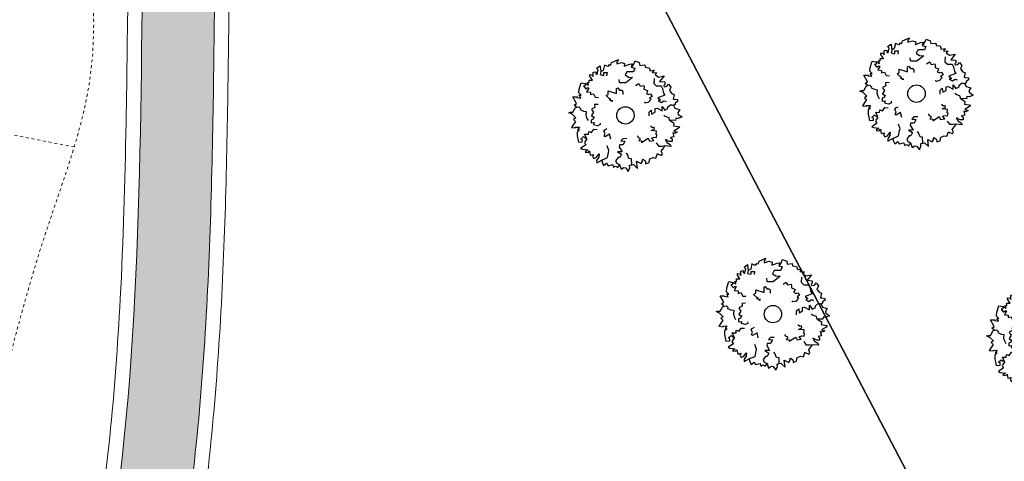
# Model space of a CAD drawing. Header units: metres. Extents: x 339653 to 341672, y 5744753 to 5747397.
# Tile 202 of 256: x 340531 to 340565, y 5746564 to 5746579. Entities that reach past the tile are written whole.
import ezdxf

# ---------------------------------------------------------------- set-up
doc = ezdxf.new("R2010")
doc.units = ezdxf.units.M
doc.header["$LTSCALE"] = 0.03
doc.linetypes.add('ACAD_ISO03W100', pattern=[30, 12, -18])
doc.linetypes.add('Ohne Titel-11', pattern=[0.393677, 0.196838, -0.196838])
for name, color, linetype, lineweight in [('B-Baum', 83, 'Continuous', 25), ('B-Topografische_Linien', 83, 'ACAD_ISO03W100', 18), ('Historie', 7, 'Continuous', 25), ('P-TR_Material', 6, 'Continuous', 18)]:
    doc.layers.add(name, color=color, linetype=linetype, lineweight=lineweight)
doc.layers.add('PF-Fahrbahn', color=254, linetype='Continuous')

# ---------------------------------------------------------------- blocks, each defined once
blk = doc.blocks.new('2C00108')
at = {"layer": 'B-Baum'}
for p, q in [((1.194, 3.495), (1.109, 3.447)), ((2.223, 3.668), (2.162, 3.605)), ((0.685, 2.973), (0.565, 3.039)), ((0.263, 2.233), (0.229, 2.208)), ((3.675, 2.318), (3.626, 2.281)), ((0.63, 1.133), (0.611, 1.164)), ((3.282, 0.821), (3.327, 0.882)), ((1.153, 0.361), (1.153, 0.408)), ((1.735, 0.202), (1.756, 0.237)), ((2.181, 0.231), (2.233, 0.246))]:
    blk.add_line(p, q, dxfattribs=at)
for points in [[(1.396, 3.695), (1.456, 3.674), (1.482, 3.768), (1.718, 3.874), (1.657, 3.774), (1.657, 3.718), (1.819, 3.768), (1.933, 3.736), (1.92, 3.637), (2.108, 3.705), (2.196, 3.718), (2.162, 3.605), (2.283, 3.574), (2.236, 3.449), (2.007, 3.449), (1.947, 3.337), (2.061, 3.262), (2.209, 3.249), (1.974, 3.062), (1.772, 3.062), (1.758, 3.074), (1.745, 3.181)], [(2.223, 3.668), (2.297, 3.824), (2.438, 3.768), (2.452, 3.668), (2.627, 3.687), (2.64, 3.605), (2.775, 3.587), (2.802, 3.524), (2.802, 3.48), (2.95, 3.499), (2.889, 3.418), (3.051, 3.405), (2.99, 3.349), (3.103, 3.265)], [(0.685, 2.973), (0.644, 3.073), (0.705, 3.073), (0.705, 3.16), (0.819, 3.16), (0.732, 3.291), (0.732, 3.347), (0.806, 3.329), (0.846, 3.279), (0.846, 3.429), (0.934, 3.447), (0.934, 3.391), (0.981, 3.347), (1.021, 3.51), (0.961, 3.566), (1.082, 3.653), (1.095, 3.529), (1.109, 3.447), (1.082, 3.347), (1.21, 3.322), (1.21, 3.416), (1.324, 3.416), (1.311, 3.31)], [(1.396, 3.695), (1.346, 3.624), (1.233, 3.679), (1.194, 3.495)], [(0.263, 2.233), (0.188, 2.296), (0.263, 2.352), (0.141, 2.577), (0.289, 2.577), (0.276, 2.558), (0.417, 2.539), (0.363, 2.633), (0.431, 2.633), (0.35, 2.714), (0.363, 2.845), (0.431, 3.064), (0.565, 3.039), (0.565, 2.964), (0.505, 2.952), (0.592, 2.852), (0.653, 2.902), (0.693, 2.883), (0.619, 2.758), (0.754, 2.746), (0.754, 2.658), (0.855, 2.683), (0.915, 2.564), (1.026, 2.56)], [(2.952, 3.213), (2.939, 3.045), (3.027, 2.957), (3.192, 2.957), (3.239, 2.87), (3.271, 2.709), (3.318, 2.641), (3.075, 2.549), (3.168, 2.476), (3.094, 2.451), (3.2, 2.382), (3.293, 2.441), (3.365, 2.414)], [(3.103, 3.265), (3.299, 3.303), (3.143, 3.113), (3.321, 3.094), (3.321, 3.008), (3.287, 2.974), (3.297, 2.931), (3.393, 2.946), (3.45, 3.018), (3.532, 2.917), (3.479, 2.797), (3.56, 2.696), (3.645, 2.663), (3.609, 2.505), (3.647, 2.5), (3.757, 2.485), (3.762, 2.423), (3.676, 2.361), (3.675, 2.318)], [(1.505, 2.466), (1.505, 2.416), (1.404, 2.479), (1.451, 2.504), (1.404, 2.516), (1.29, 2.622), (1.364, 2.666), (1.364, 2.785), (1.653, 2.691), (1.653, 2.872), (1.693, 2.891), (1.754, 2.81), (1.842, 2.81), (1.868, 2.754), (1.868, 2.666)], [(2.312, 2.972), (2.42, 3.041), (2.434, 3.013), (2.465, 2.951), (2.596, 2.975), (2.607, 2.924), (2.601, 2.845), (2.724, 2.795), (2.698, 2.712), (2.674, 2.7), (2.755, 2.657), (2.827, 2.679), (2.884, 2.595), (2.796, 2.544), (2.848, 2.501), (2.759, 2.393), (2.735, 2.381), (2.646, 2.364), (2.626, 2.404)], [(0.244, 1.852), (0.114, 1.977), (0, 2.027), (0.054, 2.046), (0.141, 2.046), (0.229, 2.208), (0.35, 2.233), (0.404, 2.177), (0.39, 2.14), (0.505, 2.09), (0.606, 2.077), (0.592, 1.952), (0.619, 1.852), (0.666, 1.759)], [(1.015, 2.321), (0.887, 2.313), (0.892, 2.282), (0.903, 2.214), (0.783, 2.156), (0.805, 2.109), (0.856, 2.048), (0.786, 1.935), (0.856, 1.883), (0.883, 1.888), (0.842, 1.805), (0.771, 1.78), (0.774, 1.68), (0.875, 1.69), (0.859, 1.624), (0.994, 1.59), (1.021, 1.594), (1.103, 1.633), (1.096, 1.676)], [(2.778, 1.919), (2.778, 2.056), (2.852, 2.125), (2.866, 1.987), (2.987, 2.05), (2.987, 2.175), (3.054, 2.187), (3.229, 2.094), (3.229, 2.25), (3.317, 2.118), (3.431, 2.175), (3.431, 2.231), (3.539, 2.318), (3.626, 2.281), (3.673, 2.187), (3.835, 2.137), (3.774, 2.037), (3.788, 1.975), (3.916, 1.887), (3.788, 1.831), (3.7, 1.837), (3.687, 1.762), (3.485, 1.769), (3.471, 1.856), (3.33, 1.906), (3.29, 1.95)], [(0.244, 1.852), (0.165, 1.797), (0.233, 1.734), (0.091, 1.522), (0.239, 1.507), (0.227, 1.527), (0.369, 1.533), (0.307, 1.444), (0.374, 1.438), (0.286, 1.365), (0.287, 1.233), (0.333, 1.009), (0.469, 1.021), (0.476, 1.096), (0.417, 1.114), (0.514, 1.205), (0.569, 1.15), (0.611, 1.164), (0.55, 1.296), (0.685, 1.295), (0.693, 1.383), (0.791, 1.348), (0.863, 1.46), (0.978, 1.454)], [(3.485, 1.769), (3.609, 1.694), (3.636, 1.675), (3.623, 1.582), (3.838, 1.544), (3.798, 1.494), (3.636, 1.394), (3.751, 1.363), (3.663, 1.313), (3.596, 1.338), (3.636, 1.195), (3.522, 1.17), (3.576, 1.126), (3.576, 1.038), (3.475, 1.038), (3.34, 1.107), (3.394, 1.007), (3.509, 0.938), (3.535, 0.864), (3.327, 0.882), (3.226, 0.87), (3.125, 0.87), (3.035, 0.995)], [(1.452, 1.119), (1.411, 1.292), (1.256, 1.199), (1.219, 1.224), (1.258, 1.318), (1.213, 1.393), (1.247, 1.445), (1.322, 1.49)], [(2.366, 1.238), (2.385, 1.207), (2.385, 1.188), (2.459, 1.157), (2.459, 1.107), (2.419, 1.069), (2.52, 1.057), (2.52, 1.001), (2.748, 1.15), (2.796, 1.05), (2.937, 1.075), (2.863, 1.157), (2.95, 1.188), (3.038, 1.175), (3.051, 1.269), (3.024, 1.275), (3.038, 1.394), (2.849, 1.413), (2.964, 1.463), (2.95, 1.531), (2.897, 1.513), (2.849, 1.544), (2.849, 1.581)], [(0.63, 1.133), (0.558, 1.028), (0.541, 0.999), (0.592, 0.92), (0.412, 0.796), (0.47, 0.767), (0.658, 0.744), (0.567, 0.668), (0.668, 0.659), (0.718, 0.71), (0.742, 0.562), (0.856, 0.587), (0.825, 0.525), (0.862, 0.446), (0.953, 0.488), (1.047, 0.606), (1.04, 0.493), (0.965, 0.383), (0.971, 0.304), (1.153, 0.408), (1.25, 0.438), (1.342, 0.48), (1.377, 0.662), (1.391, 0.729), (1.333, 0.888)], [(2.009, 1.137), (1.872, 1.135), (1.805, 1.059), (1.942, 1.048), (1.882, 0.926), (1.757, 0.924), (1.745, 0.856), (1.842, 0.683), (1.686, 0.68), (1.819, 0.595), (1.764, 0.48), (1.708, 0.479), (1.622, 0.37), (1.661, 0.283), (1.756, 0.237), (1.808, 0.077), (1.907, 0.139), (1.97, 0.126), (2.06, 0), (2.114, 0.129), (2.106, 0.216), (2.181, 0.231), (2.171, 0.433), (2.083, 0.445), (2.031, 0.585), (1.987, 0.625)], [(2.233, 0.246), (2.379, 0.11), (2.348, 0.353), (2.508, 0.275), (2.554, 0.348), (2.544, 0.394), (2.575, 0.425), (2.648, 0.362), (2.659, 0.271), (2.781, 0.313), (2.8, 0.442), (2.923, 0.485), (3.013, 0.467), (3.066, 0.621), (3.101, 0.604), (3.202, 0.558), (3.239, 0.608), (3.199, 0.707), (3.282, 0.821)], [(1.153, 0.361), (1.153, 0.327), (1.207, 0.206), (1.31, 0.283), (1.36, 0.201), (1.518, 0.239), (1.545, 0.146), (1.616, 0.185), (1.698, 0.141), (1.735, 0.202)]]:
    blk.add_lwpolyline(points, dxfattribs=at)
blk.add_circle((1.961, 1.94), 0.3, dxfattribs=at)

msp = doc.modelspace()

# ---------------------------------------------------------------- hatches: boundary and pattern name
at = {"layer": 'PF-Fahrbahn'}
h = msp.add_hatch(color=83, dxfattribs=at)
h.dxf.hatch_style = 2
edge = h.paths.add_edge_path()
edge.add_spline(control_points=[(340542.161, 5746526.862), (340541.829, 5746527.369), (340541.499, 5746527.874), (340540.52, 5746529.382), (340539.883, 5746530.378), (340538.147, 5746533.226), (340537.134, 5746535.06), (340535.698, 5746538.379), (340535.203, 5746539.868), (340534.768, 5746542.076), (340534.675, 5746542.798), (340534.58, 5746544.293), (340534.578, 5746545.061), (340534.707, 5746547.947), (340535.073, 5746550.182), (340535.828, 5746554.04), (340536.167, 5746555.615), (340536.635, 5746558.015), (340536.784, 5746558.821), (340537.052, 5746560.436), (340537.171, 5746561.24), (340537.487, 5746563.644), (340537.646, 5746565.236), (340538.006, 5746569.984), (340538.093, 5746573.113), (340538.17, 5746577.871), (340538.187, 5746579.507), (340538.231, 5746582.816), (340538.256, 5746584.489), (340538.389, 5746587.773), (340538.498, 5746589.387), (340538.852, 5746592.287), (340539.074, 5746593.585), (340539.576, 5746595.662), (340539.811, 5746596.464), (340540.366, 5746598.059), (340540.683, 5746598.849), (340541.742, 5746601.207), (340542.59, 5746602.76), (340544.625, 5746606.1), (340545.846, 5746607.883), (340547.205, 5746609.824)], knot_values=[0, 0, 0, 0, 1.726588, 1.726588, 5.179764, 5.179764, 11.660372, 11.660372, 17.047786, 17.047786, 19.697039, 19.697039, 22.346292, 22.346292, 29.40652, 29.40652, 34.091024, 34.091024, 36.418914, 36.418914, 38.746804, 38.746804, 43.402584, 43.402584, 52.714144, 52.714144, 57.609345, 57.609345, 62.605364, 62.605364, 67.601383, 67.601383, 71.859909, 71.859909, 74.676621, 74.676621, 77.493334, 77.493334, 83.12676, 83.12676, 89.641216, 89.641216, 89.641216, 89.641216], degree=3, periodic=0)
edge.add_line((340547.205, 5746609.824), (340545.167, 5746611.262))
edge.add_spline(control_points=[(340545.167, 5746611.262), (340541.931, 5746606.676), (340536.145, 5746597.893), (340535.552, 5746579.484), (340535.758, 5746561.494), (340529.599, 5746541.492), (340536.539, 5746530.887), (340540.069, 5746525.493)], knot_values=[0, 0, 0, 0, 16.434267, 31.07038, 53.697874, 71.441782, 89.805872, 89.805872, 89.805872, 89.805872], degree=3, periodic=0)
edge.add_spline(control_points=[(340540.069, 5746525.493), (340541.712, 5746522.902), (340547.279, 5746514.118), (340556.209, 5746498.775), (340559.105, 5746478.303), (340572.01, 5746469.924), (340577.193, 5746460.728), (340578.611, 5746450.284), (340572.825, 5746445.308), (340569.732, 5746443.72)], knot_values=[0, 0, 0, 0, 9.201377, 31.187409, 53.402874, 66.652399, 74.783413, 84.948025, 95.074616, 95.074616, 95.074616, 95.074616], degree=3, periodic=0)
edge.add_spline(control_points=[(340569.732, 5746443.72), (340568.248, 5746443.022), (340567.396, 5746442.674), (340565.586, 5746442.011), (340564.604, 5746441.693), (340562.618, 5746441.066), (340561.615, 5746440.756), (340559.639, 5746440.083), (340558.666, 5746439.721), (340556.791, 5746438.857), (340555.887, 5746438.355), (340554.65, 5746437.403), (340554.264, 5746437.059), (340553.549, 5746436.292), (340553.219, 5746435.863), (340552.666, 5746434.975), (340552.438, 5746434.517), (340551.94, 5746433.27), (340551.74, 5746432.466), (340551.42, 5746430.341), (340551.42, 5746429.002), (340551.63, 5746426.281), (340551.842, 5746424.896), (340552.303, 5746422.454), (340552.529, 5746421.4), (340552.852, 5746419.951), (340552.943, 5746419.551), (340553.033, 5746419.152)], knot_values=[0.309566, 0.309566, 0.309566, 0.309566, 2.881785, 2.881785, 5.673062, 5.673062, 8.46434, 8.46434, 11.255618, 11.255618, 14.046895, 14.046895, 15.397106, 15.397106, 16.747316, 16.747316, 18.070095, 18.070095, 20.262592, 20.262592, 23.790072, 23.790072, 27.317551, 27.317551, 29.97081, 29.97081, 30.987874, 30.987874, 30.987874, 30.987874], degree=3, periodic=0)
edge.add_arc((340557.909, 5746420.259), 5, 192.7893, 201.3155)
edge.add_line((340553.251, 5746418.441), (340570.649, 5746373.854))
edge.add_line((340570.649, 5746373.854), (340573.272, 5746374.021))
edge.add_line((340573.272, 5746374.021), (340555.69, 5746418.994))
edge.add_arc((340560.347, 5746420.814), 5, 192.7881, 201.3527, ccw=False)
edge.add_spline(control_points=[(340555.471, 5746419.707), (340554.151, 5746425.52), (340551.793, 5746436.442), (340563.65, 5746438.437), (340569.242, 5746440.728), (340570.57, 5746441.343)], knot_values=[0.311386, 0.311386, 0.311386, 0.311386, 15.173316, 28.485652, 30.981508, 30.981508, 30.981508, 30.981508], degree=3, periodic=0)
edge.add_spline(control_points=[(340570.57, 5746441.343), (340570.647, 5746441.381), (340570.725, 5746441.42), (340571.586, 5746441.858), (340572.358, 5746442.308), (340574.556, 5746443.781), (340575.915, 5746444.945), (340577.639, 5746447.029), (340578.166, 5746447.794), (340578.828, 5746449.03), (340579.028, 5746449.456), (340579.377, 5746450.338), (340579.523, 5746450.788), (340579.864, 5746452.075), (340579.996, 5746452.921), (340580.15, 5746455.094), (340580.068, 5746456.417), (340579.724, 5746458.618), (340579.522, 5746459.512), (340579.03, 5746461.252), (340578.742, 5746462.094), (340577.839, 5746464.371), (340577.139, 5746465.756), (340575.905, 5746467.709), (340575.464, 5746468.34), (340574.521, 5746469.557), (340574.017, 5746470.143), (340572.896, 5746471.345), (340572.274, 5746471.954), (340570.44, 5746473.665), (340569.221, 5746474.7), (340567.446, 5746476.305), (340566.827, 5746476.885), (340565.972, 5746477.76), (340565.699, 5746478.052), (340565.18, 5746478.641), (340564.937, 5746478.935), (340564.319, 5746479.736), (340563.96, 5746480.258), (340563.159, 5746481.553), (340562.736, 5746482.346), (340561.566, 5746484.84), (340560.917, 5746486.657), (340559.726, 5746490.482), (340559.184, 5746492.487), (340558.312, 5746495.539), (340558.011, 5746496.564), (340557.362, 5746498.613), (340557.011, 5746499.637), (340556.167, 5746501.898), (340555.662, 5746503.13), (340554.451, 5746505.869), (340553.728, 5746507.363), (340551.071, 5746512.508), (340548.958, 5746516.01), (340545.287, 5746521.93), (340543.732, 5746524.384), (340542.161, 5746526.862)], knot_values=[0, 0, 0, 0, 0.225807, 0.225807, 2.507349, 2.507349, 6.92748, 6.92748, 9.201416, 9.201416, 10.338384, 10.338384, 11.475352, 11.475352, 13.579256, 13.579256, 16.890268, 16.890268, 19.228938, 19.228938, 21.567609, 21.567609, 25.724378, 25.724378, 27.802763, 27.802763, 29.881148, 29.881148, 32.306122, 32.306122, 36.987977, 36.987977, 39.684449, 39.684449, 41.032685, 41.032685, 42.380921, 42.380921, 44.600927, 44.600927, 47.655577, 47.655577, 53.749959, 53.749959, 59.84434, 59.84434, 62.891531, 62.891531, 65.938722, 65.938722, 69.755946, 69.755946, 74.578003, 74.578003, 86.681175, 86.681175, 95.369417, 95.369417, 95.369417, 95.369417], degree=3, periodic=0)

# ---------------------------------------------------------------- linework, layer by layer
at = {"layer": 'B-Topografische_Linien', "color": 83, "linetype": 'Ohne Titel-11', "lineweight": 0}
msp.add_line((340533.338, 5746574.713), (340529.77, 5746575.404), dxfattribs=at)
at = {"layer": 'B-Topografische_Linien', "color": 83, "linetype": 'Ohne Titel-11', "lineweight": 0, "flags": 128}
msp.add_lwpolyline([(340539.626, 5746618.756), (340538.836, 5746618.128), (340538.054, 5746617.491), (340537.287, 5746616.838), (340536.542, 5746616.16), (340535.828, 5746615.45), (340535.15, 5746614.701), (340534.513, 5746613.914), (340533.922, 5746613.091), (340533.379, 5746612.237), (340532.889, 5746611.353), (340532.455, 5746610.443), (340532.076, 5746609.509), (340531.746, 5746608.556), (340531.459, 5746607.588), (340531.206, 5746606.61), (340530.982, 5746605.625), (340530.781, 5746604.636), (340530.605, 5746603.643), (340530.454, 5746602.647), (340530.329, 5746601.648), (340530.232, 5746600.644), (340530.163, 5746599.637), (340530.125, 5746598.627), (340530.12, 5746597.616), (340530.152, 5746596.607), (340530.225, 5746595.601), (340530.342, 5746594.601), (340530.508, 5746593.61), (340530.718, 5746592.628), (340530.965, 5746591.654), (340531.242, 5746590.685), (340531.54, 5746589.721), (340531.851, 5746588.759), (340532.168, 5746587.798), (340532.482, 5746586.837), (340532.785, 5746585.874), (340533.071, 5746584.906), (340533.331, 5746583.933), (340533.56, 5746582.953), (340533.75, 5746581.963), (340533.894, 5746580.962), (340533.984, 5746579.952), (340534.014, 5746578.939), (340533.977, 5746577.929), (340533.866, 5746576.929), (340533.675, 5746575.944), (340533.419, 5746574.972), (340533.119, 5746574.009), (340532.794, 5746573.051), (340532.467, 5746572.094), (340532.155, 5746571.133), (340531.861, 5746570.168), (340531.582, 5746569.199), (340531.317, 5746568.227), (340531.064, 5746567.253), (340530.82, 5746566.276), (340530.584, 5746565.298), (340530.353, 5746564.318), (340530.125, 5746563.337), (340529.901, 5746562.356), (340529.681, 5746561.373), (340529.468, 5746560.388), (340529.263, 5746559.402), (340529.068, 5746558.414), (340528.886, 5746557.423), (340528.717, 5746556.429), (340528.565, 5746555.432), (340528.431, 5746554.433), (340528.318, 5746553.431), (340528.228, 5746552.427), (340528.164, 5746551.422), (340528.128, 5746550.416), (340528.121, 5746549.409), (340528.141, 5746548.401), (340528.187, 5746547.394), (340528.257, 5746546.388), (340528.349, 5746545.384), (340528.463, 5746544.382), (340528.597, 5746543.383), (340528.752, 5746542.386), (340528.927, 5746541.393), (340529.122, 5746540.404), (340529.337, 5746539.419), (340529.57, 5746538.439), (340529.822, 5746537.463), (340530.092, 5746536.493), (340530.379, 5746535.528), (340530.683, 5746534.568), (340531.002, 5746533.612), (340531.335, 5746532.661), (340531.683, 5746531.715), (340532.044, 5746530.773), (340532.416, 5746529.835), (340532.801, 5746528.901), (340533.194, 5746527.97), (340533.588, 5746527.04), (340533.974, 5746526.108), (340534.344, 5746525.17), (340534.688, 5746524.224), (340534.998, 5746523.267), (340535.264, 5746522.296), (340535.481, 5746521.31), (340535.647, 5746520.312), (340535.761, 5746519.305), (340535.825, 5746518.293), (340535.836, 5746517.28), (340535.795, 5746516.269), (340535.701, 5746515.265), (340535.557, 5746514.268), (340535.368, 5746513.279), (340535.138, 5746512.297), (340534.871, 5746511.323), (340534.574, 5746510.356), (340534.25, 5746509.396), (340533.904, 5746508.443), (340533.542, 5746507.496), (340533.167, 5746506.555), (340532.78, 5746505.622), (340532.38, 5746504.696), (340531.963, 5746503.779), (340531.529, 5746502.871), (340531.074, 5746501.974), (340530.596, 5746501.088), (340530.096, 5746500.214), (340529.577, 5746499.349), (340529.051, 5746498.488), (340528.524, 5746497.627), (340528.008, 5746496.762), (340527.51, 5746495.887), (340527.039, 5746494.999), (340526.604, 5746494.093), (340526.208, 5746493.168), (340525.846, 5746492.228), (340525.515, 5746491.275), (340525.209, 5746490.312), (340524.925, 5746489.342), (340524.661, 5746488.367), (340524.417, 5746487.387), (340524.2, 5746486.403), (340524.015, 5746485.413), (340523.865, 5746484.416), (340523.755, 5746483.413), (340523.691, 5746482.404), (340523.68, 5746481.392), (340523.729, 5746480.382), (340523.845, 5746479.382), (340524.035, 5746478.394), (340524.284, 5746477.418), (340524.564, 5746476.449), (340527.783, 5746468.185)], dxfattribs=at)
at = {"layer": 'Historie', "color": 83}
for points in [[(340534.943, 5746615.365), (340557.604, 5746632.492), (340589.361, 5746570.369), (340565.013, 5746557.964)], [(340539.878, 5746545.153), (340510.146, 5746600.94), (340534.943, 5746615.365), (340565.013, 5746557.964)]]:
    msp.add_lwpolyline(points, close=True, dxfattribs=at)
at = {"layer": 'P-TR_Material', "color": 83}
for points, knots in [([(340539.651, 5746525.219), (340539.32, 5746525.725), (340538.988, 5746526.232), (340538, 5746527.754), (340537.349, 5746528.772), (340535.475, 5746531.845), (340534.33, 5746533.92), (340532.945, 5746537.234), (340532.529, 5746538.435), (340531.991, 5746540.557), (340531.82, 5746541.468), (340531.615, 5746543.311), (340531.578, 5746544.241), (340531.62, 5746547.043), (340531.851, 5746548.932), (340532.424, 5746552.338), (340532.735, 5746553.853), (340533.356, 5746556.883), (340533.667, 5746558.396), (340534.464, 5746563.102), (340534.76, 5746566.28), (340535.037, 5746571.485), (340535.094, 5746573.508), (340535.163, 5746577.246), (340535.18, 5746578.957), (340535.223, 5746582.309), (340535.244, 5746583.952), (340535.357, 5746587.246), (340535.45, 5746588.895), (340535.768, 5746591.916), (340535.971, 5746593.291), (340536.474, 5746595.668), (340536.739, 5746596.68), (340537.383, 5746598.662), (340537.758, 5746599.633), (340539.015, 5746602.496), (340540.027, 5746604.338), (340542.65, 5746608.595), (340544.347, 5746610.976), (340546.036, 5746613.349)], [0, 0, 0, 0, 1.722635, 1.722635, 5.167904, 5.167904, 12.058443, 12.058443, 15.8933, 15.8933, 18.713577, 18.713577, 21.533855, 21.533855, 27.174409, 27.174409, 31.675504, 31.675504, 36.195349, 36.195349, 45.847594, 45.847594, 51.972637, 51.972637, 57.107734, 57.107734, 61.963576, 61.963576, 66.819418, 66.819418, 70.945626, 70.945626, 74.068465, 74.068465, 77.191304, 77.191304, 83.436983, 83.436983, 91.95523, 91.95523, 91.95523, 91.95523]), ([(340542.161, 5746526.862), (340541.829, 5746527.369), (340541.499, 5746527.874), (340540.52, 5746529.382), (340539.883, 5746530.378), (340538.147, 5746533.226), (340537.134, 5746535.06), (340535.698, 5746538.379), (340535.203, 5746539.868), (340534.768, 5746542.076), (340534.675, 5746542.798), (340534.58, 5746544.293), (340534.578, 5746545.061), (340534.707, 5746547.947), (340535.073, 5746550.182), (340535.828, 5746554.04), (340536.167, 5746555.615), (340536.635, 5746558.015), (340536.784, 5746558.821), (340537.052, 5746560.436), (340537.171, 5746561.24), (340537.487, 5746563.644), (340537.646, 5746565.236), (340538.006, 5746569.984), (340538.093, 5746573.113), (340538.17, 5746577.871), (340538.187, 5746579.507), (340538.231, 5746582.816), (340538.256, 5746584.489), (340538.389, 5746587.773), (340538.498, 5746589.387), (340538.852, 5746592.287), (340539.074, 5746593.585), (340539.576, 5746595.662), (340539.811, 5746596.464), (340540.366, 5746598.059), (340540.683, 5746598.849), (340541.742, 5746601.207), (340542.59, 5746602.76), (340545.013, 5746606.736), (340546.729, 5746609.15), (340548.706, 5746611.958)], [0, 0, 0, 0, 1.726588, 1.726588, 5.179764, 5.179764, 11.660372, 11.660372, 17.047786, 17.047786, 19.697039, 19.697039, 22.346292, 22.346292, 29.40652, 29.40652, 34.091024, 34.091024, 36.418914, 36.418914, 38.746804, 38.746804, 43.402584, 43.402584, 52.714144, 52.714144, 57.609345, 57.609345, 62.605364, 62.605364, 67.601383, 67.601383, 71.859909, 71.859909, 74.676621, 74.676621, 77.493334, 77.493334, 83.12676, 83.12676, 91.95523, 91.95523, 91.95523, 91.95523]), ([(340542.579, 5746527.136), (340542.248, 5746527.642), (340541.918, 5746528.146), (340540.943, 5746529.649), (340540.309, 5746530.64), (340538.512, 5746533.588), (340537.455, 5746535.518), (340536.286, 5746538.317), (340535.968, 5746539.216), (340535.552, 5746540.714), (340535.416, 5746541.317), (340535.206, 5746542.576), (340535.138, 5746543.237), (340535.078, 5746544.61), (340535.085, 5746545.317), (340535.223, 5746547.904), (340535.536, 5746549.891), (340536.187, 5746553.298), (340536.478, 5746554.67), (340536.942, 5746556.968), (340537.12, 5746557.879), (340537.418, 5746559.564), (340537.541, 5746560.334), (340537.761, 5746561.862), (340537.858, 5746562.624), (340538.117, 5746564.9), (340538.246, 5746566.407), (340538.538, 5746570.902), (340538.609, 5746573.864), (340538.674, 5746578.263), (340538.689, 5746579.71), (340538.728, 5746582.606), (340538.75, 5746584.051), (340538.896, 5746588.32), (340539.107, 5746591.074), (340539.778, 5746594.406), (340539.961, 5746595.162), (340540.394, 5746596.64), (340540.645, 5746597.368), (340541.215, 5746598.821), (340541.533, 5746599.544), (340542.577, 5746601.706), (340543.389, 5746603.138), (340545.675, 5746606.804), (340547.263, 5746609.038), (340549.159, 5746611.738)], [0, 0, 0, 0, 1.724286, 1.724286, 5.172858, 5.172858, 12.070002, 12.070002, 15.38295, 15.38295, 17.63803, 17.63803, 20.115219, 20.115219, 22.592408, 22.592408, 28.951622, 28.951622, 33.064282, 33.064282, 35.703705, 35.703705, 37.903223, 37.903223, 40.102741, 40.102741, 44.501777, 44.501777, 53.299848, 53.299848, 57.629056, 57.629056, 61.958265, 61.958265, 70.616681, 70.616681, 73.246758, 73.246758, 75.876836, 75.876836, 78.506914, 78.506914, 83.767069, 83.767069, 91.95523, 91.95523, 91.95523, 91.95523])]:
    msp.add_open_spline(points, degree=3, knots=knots, dxfattribs=at)
msp.add_spline([(340540.069, 5746525.493), (340532.255, 5746542.112), (340534.399, 5746559.725), (340535.725, 5746582.314), (340537.333, 5746596.862), (340546.443, 5746613.059)], degree=3, dxfattribs=at)

# ---------------------------------------------------------------- block references
at = {"layer": 'B-Baum', "color": 83}
for p in [(340560.495, 5746574.612), (340550.434, 5746573.862), (340555.532, 5746566.994), (340564.874, 5746566.156)]:
    msp.add_blockref('2C00108', p, dxfattribs=at)

doc.saveas('drawing.dxf')
